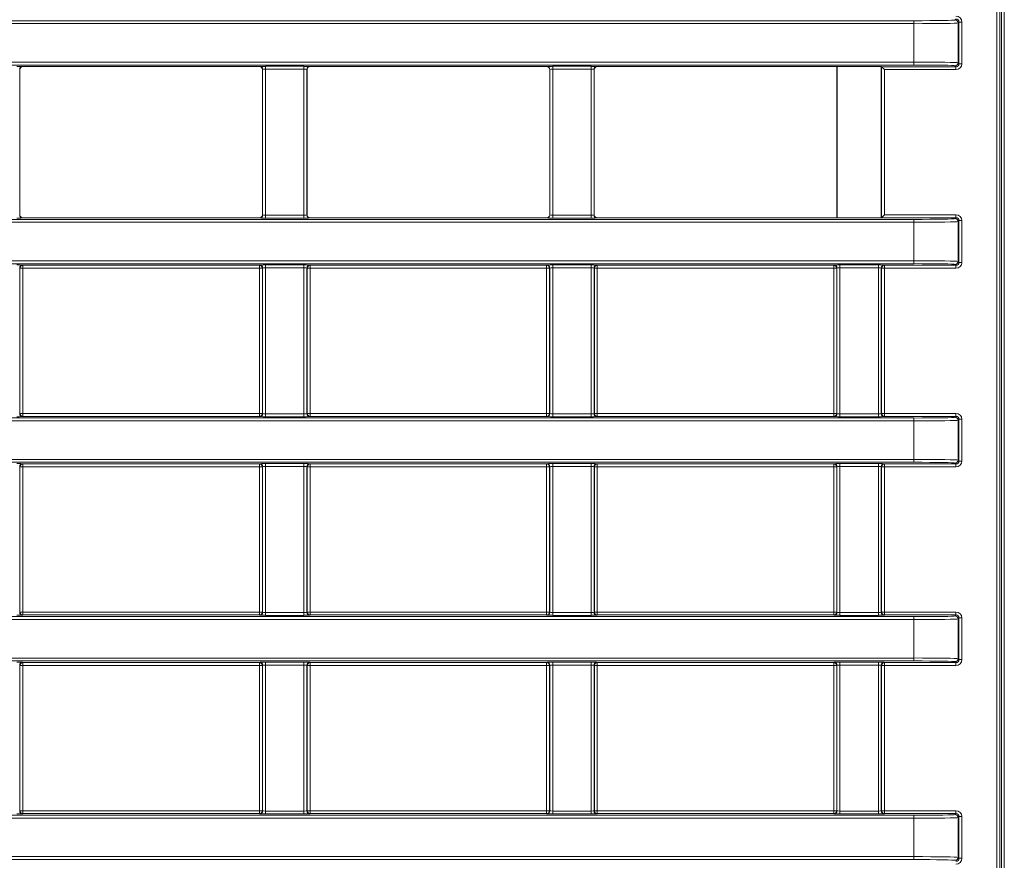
# Model space of a CAD drawing. Header units: millimetres. Extents: x 0 to 1118, y 0 to 864.
# Tile 26 of 235: x 324 to 341, y 191 to 205. Entities that reach past the tile are written whole.
import ezdxf

# ---------------------------------------------------------------- set-up
doc = ezdxf.new("R2010")
doc.units = ezdxf.units.MM

msp = doc.modelspace()

# ---------------------------------------------------------------- linework, layer by layer
at = {"color": 9, "linetype": 'Continuous', "lineweight": 0}
for p, q in [((340.694, 168.376), (340.694, 230.718)), ((340.744, 230.718), (340.744, 168.376)), ((340.772, 168.348), (340.772, 230.746)), ((340.822, 230.746), (340.822, 168.348)), ((308.22, 204.983), (339.286, 204.983)), ((339.286, 204.933), (308.22, 204.933)), ((339.286, 204.983), (339.286, 204.933)), ((339.286, 204.281), (339.286, 204.933)), ((339.986, 204.995), (340.002, 205.011)), ((340.052, 204.961), (340.036, 204.945)), ((340.036, 204.945), (340.036, 204.269)), ((340.052, 204.253), (340.052, 204.961)), ((340.052, 204.961), (340.102, 204.961)), ((340.102, 204.961), (340.102, 204.253)), ((308.22, 204.281), (339.286, 204.281)), ((339.286, 204.281), (339.286, 204.231)), ((340.036, 204.269), (340.052, 204.253)), ((340.052, 204.253), (340.102, 204.253)), ((339.286, 204.231), (308.22, 204.231)), ((324.109, 204.157), (324.109, 201.687)), ((324.111, 204.155), (324.109, 204.157)), ((324.159, 204.207), (324.161, 204.205)), ((328.18, 204.205), (328.182, 204.207)), ((328.232, 204.157), (328.23, 204.155)), ((328.232, 201.687), (328.232, 204.157)), ((328.282, 204.209), (328.934, 204.209)), ((328.282, 204.159), (328.282, 204.209)), ((328.934, 204.159), (328.282, 204.159)), ((328.282, 204.159), (328.282, 201.685)), ((328.934, 204.159), (328.934, 204.209)), ((328.934, 201.685), (328.934, 204.159)), ((328.984, 204.157), (328.984, 201.687)), ((328.986, 204.155), (328.984, 204.157)), ((329.034, 204.207), (329.036, 204.205)), ((333.055, 204.205), (333.057, 204.207)), ((333.107, 204.157), (333.105, 204.155)), ((333.107, 201.687), (333.107, 204.157)), ((333.157, 204.209), (333.809, 204.209)), ((333.157, 204.159), (333.157, 204.209)), ((333.809, 204.159), (333.157, 204.159)), ((333.157, 204.159), (333.157, 201.685)), ((333.809, 204.159), (333.809, 204.209)), ((333.809, 201.685), (333.809, 204.159)), ((333.859, 204.157), (333.859, 201.687)), ((333.861, 204.155), (333.859, 204.157)), ((333.909, 204.207), (333.911, 204.205)), ((338.738, 204.203), (340.002, 204.203)), ((338.738, 201.641), (338.738, 204.203)), ((340.002, 204.153), (338.788, 204.153)), ((338.788, 204.153), (338.788, 201.691)), ((340.002, 204.203), (339.986, 204.219)), ((340.002, 204.203), (340.002, 204.153)), ((308.22, 201.613), (339.286, 201.613)), ((339.286, 201.563), (308.22, 201.563)), ((324.109, 201.687), (324.111, 201.689)), ((324.161, 201.639), (324.159, 201.637)), ((328.182, 201.637), (328.18, 201.639)), ((328.23, 201.689), (328.232, 201.687)), ((328.282, 201.635), (328.282, 201.685)), ((328.282, 201.685), (328.934, 201.685)), ((328.934, 201.635), (328.282, 201.635)), ((328.934, 201.635), (328.934, 201.685)), ((328.984, 201.687), (328.986, 201.689)), ((329.036, 201.639), (329.034, 201.637)), ((333.057, 201.637), (333.055, 201.639)), ((333.105, 201.689), (333.107, 201.687)), ((333.157, 201.635), (333.157, 201.685)), ((333.157, 201.685), (333.809, 201.685)), ((333.809, 201.635), (333.157, 201.635)), ((333.809, 201.635), (333.809, 201.685)), ((333.859, 201.687), (333.861, 201.689)), ((333.911, 201.639), (333.909, 201.637)), ((340.002, 201.641), (338.738, 201.641)), ((338.788, 201.691), (340.002, 201.691)), ((339.286, 201.613), (339.286, 201.563)), ((339.286, 200.911), (339.286, 201.563)), ((339.986, 201.625), (340.002, 201.641)), ((340.002, 201.641), (340.002, 201.691)), ((340.052, 201.591), (340.036, 201.575)), ((340.036, 201.575), (340.036, 200.899)), ((340.052, 200.883), (340.052, 201.591)), ((340.052, 201.591), (340.102, 201.591)), ((340.102, 201.591), (340.102, 200.883)), ((308.22, 200.911), (339.286, 200.911)), ((339.286, 200.911), (339.286, 200.861)), ((340.036, 200.899), (340.052, 200.883)), ((339.286, 200.861), (308.22, 200.861)), ((324.109, 200.787), (324.109, 198.317)), ((324.113, 200.783), (324.109, 200.787)), ((324.113, 198.321), (324.113, 200.783)), ((324.113, 200.783), (324.163, 200.783)), ((324.159, 200.837), (324.163, 200.833)), ((324.163, 200.833), (328.178, 200.833)), ((324.163, 200.833), (324.163, 200.783)), ((328.178, 200.783), (324.163, 200.783)), ((324.163, 200.783), (324.163, 198.321)), ((328.178, 200.833), (328.182, 200.837)), ((328.178, 200.833), (328.178, 200.783)), ((328.178, 200.783), (328.228, 200.783)), ((328.178, 198.321), (328.178, 200.783)), ((328.232, 200.787), (328.228, 200.783)), ((328.228, 200.783), (328.228, 198.321)), ((328.232, 198.317), (328.232, 200.787)), ((328.282, 200.839), (328.934, 200.839)), ((328.282, 200.839), (328.282, 200.789)), ((328.934, 200.789), (328.282, 200.789)), ((328.282, 200.789), (328.282, 198.315)), ((328.934, 200.839), (328.934, 200.789)), ((328.934, 198.315), (328.934, 200.789)), ((328.984, 200.787), (328.984, 198.317)), ((328.988, 200.783), (328.984, 200.787)), ((328.988, 198.321), (328.988, 200.783)), ((328.988, 200.783), (329.038, 200.783)), ((329.034, 200.837), (329.038, 200.833)), ((329.038, 200.833), (333.053, 200.833)), ((329.038, 200.833), (329.038, 200.783)), ((333.053, 200.783), (329.038, 200.783)), ((329.038, 200.783), (329.038, 198.321)), ((333.053, 200.833), (333.057, 200.837)), ((333.053, 200.833), (333.053, 200.783)), ((333.053, 200.783), (333.103, 200.783)), ((333.053, 198.321), (333.053, 200.783)), ((333.107, 200.787), (333.103, 200.783)), ((333.103, 200.783), (333.103, 198.321)), ((333.107, 198.317), (333.107, 200.787)), ((333.157, 200.839), (333.809, 200.839)), ((333.157, 200.839), (333.157, 200.789)), ((333.809, 200.789), (333.157, 200.789)), ((333.157, 200.789), (333.157, 198.315)), ((333.809, 200.839), (333.809, 200.789)), ((333.809, 198.315), (333.809, 200.789)), ((333.859, 200.787), (333.859, 198.317)), ((333.863, 200.783), (333.859, 200.787)), ((333.863, 198.321), (333.863, 200.783)), ((333.863, 200.783), (333.913, 200.783)), ((333.909, 200.837), (333.913, 200.833)), ((333.913, 200.833), (337.928, 200.833)), ((333.913, 200.833), (333.913, 200.783)), ((337.928, 200.783), (333.913, 200.783)), ((333.913, 200.783), (333.913, 198.321)), ((337.928, 200.833), (337.932, 200.837)), ((337.928, 200.833), (337.928, 200.783)), ((337.928, 198.321), (337.928, 200.783)), ((337.928, 200.783), (337.978, 200.783)), ((337.982, 200.787), (337.978, 200.783)), ((337.978, 200.783), (337.978, 198.321)), ((337.982, 198.317), (337.982, 200.787)), ((338.032, 200.839), (338.684, 200.839)), ((338.032, 200.839), (338.032, 200.789)), ((338.684, 200.789), (338.032, 200.789)), ((338.032, 200.789), (338.032, 198.315)), ((338.684, 200.839), (338.684, 200.789)), ((338.684, 198.315), (338.684, 200.789)), ((338.734, 200.787), (338.734, 198.317)), ((338.738, 200.783), (338.734, 200.787)), ((338.738, 198.321), (338.738, 200.783)), ((338.738, 200.783), (338.788, 200.783)), ((338.784, 200.837), (338.788, 200.833)), ((338.788, 200.833), (340.002, 200.833)), ((338.788, 200.833), (338.788, 200.783)), ((340.002, 200.783), (338.788, 200.783)), ((338.788, 200.783), (338.788, 198.321)), ((340.002, 200.833), (339.986, 200.849)), ((340.002, 200.833), (340.002, 200.783)), ((340.052, 200.883), (340.102, 200.883)), ((308.22, 198.243), (339.286, 198.243)), ((324.109, 198.317), (324.113, 198.321)), ((324.163, 198.321), (324.113, 198.321)), ((324.163, 198.271), (324.159, 198.267)), ((324.163, 198.321), (328.178, 198.321)), ((324.163, 198.321), (324.163, 198.271)), ((328.178, 198.271), (324.163, 198.271)), ((328.178, 198.321), (328.178, 198.271)), ((328.228, 198.321), (328.178, 198.321)), ((328.182, 198.267), (328.178, 198.271)), ((328.228, 198.321), (328.232, 198.317)), ((328.282, 198.315), (328.282, 198.265)), ((328.282, 198.315), (328.934, 198.315)), ((328.934, 198.265), (328.282, 198.265)), ((328.934, 198.315), (328.934, 198.265)), ((328.984, 198.317), (328.988, 198.321)), ((329.038, 198.321), (328.988, 198.321)), ((329.038, 198.271), (329.034, 198.267)), ((329.038, 198.321), (333.053, 198.321)), ((329.038, 198.321), (329.038, 198.271)), ((333.053, 198.271), (329.038, 198.271)), ((333.053, 198.321), (333.053, 198.271)), ((333.103, 198.321), (333.053, 198.321)), ((333.057, 198.267), (333.053, 198.271)), ((333.103, 198.321), (333.107, 198.317)), ((333.157, 198.315), (333.157, 198.265)), ((333.157, 198.315), (333.809, 198.315)), ((333.809, 198.265), (333.157, 198.265)), ((333.809, 198.315), (333.809, 198.265)), ((333.859, 198.317), (333.863, 198.321)), ((333.913, 198.321), (333.863, 198.321)), ((333.913, 198.271), (333.909, 198.267)), ((333.913, 198.321), (337.928, 198.321)), ((333.913, 198.321), (333.913, 198.271)), ((337.928, 198.271), (333.913, 198.271)), ((337.978, 198.321), (337.928, 198.321)), ((337.928, 198.321), (337.928, 198.271)), ((337.932, 198.267), (337.928, 198.271)), ((337.978, 198.321), (337.982, 198.317)), ((338.032, 198.315), (338.032, 198.265)), ((338.032, 198.315), (338.684, 198.315)), ((338.684, 198.265), (338.032, 198.265)), ((338.684, 198.315), (338.684, 198.265)), ((338.734, 198.317), (338.738, 198.321)), ((338.788, 198.321), (338.738, 198.321)), ((338.788, 198.271), (338.784, 198.267)), ((338.788, 198.321), (340.002, 198.321)), ((338.788, 198.321), (338.788, 198.271)), ((340.002, 198.271), (338.788, 198.271)), ((339.286, 198.243), (339.286, 198.193)), ((339.986, 198.255), (340.002, 198.271)), ((340.002, 198.321), (340.002, 198.271)), ((340.052, 198.221), (340.036, 198.205)), ((340.052, 197.513), (340.052, 198.221)), ((340.102, 198.221), (340.052, 198.221)), ((340.102, 198.221), (340.102, 197.513)), ((339.286, 198.193), (308.22, 198.193)), ((339.286, 197.541), (339.286, 198.193)), ((340.036, 198.205), (340.036, 197.529)), ((308.22, 197.541), (339.286, 197.541)), ((339.286, 197.491), (308.22, 197.491)), ((324.109, 197.417), (324.109, 194.947)), ((324.113, 197.413), (324.109, 197.417)), ((324.113, 194.951), (324.113, 197.413)), ((324.163, 197.413), (324.113, 197.413)), ((324.159, 197.467), (324.163, 197.463)), ((324.163, 197.463), (328.178, 197.463)), ((324.163, 197.463), (324.163, 197.413)), ((328.178, 197.413), (324.163, 197.413)), ((324.163, 197.413), (324.163, 194.951)), ((328.178, 197.463), (328.182, 197.467)), ((328.178, 197.463), (328.178, 197.413)), ((328.228, 197.413), (328.178, 197.413)), ((328.178, 194.951), (328.178, 197.413)), ((328.232, 197.417), (328.228, 197.413)), ((328.228, 197.413), (328.228, 194.951)), ((328.232, 194.947), (328.232, 197.417)), ((328.282, 197.469), (328.934, 197.469)), ((328.282, 197.469), (328.282, 197.419)), ((328.934, 197.419), (328.282, 197.419)), ((328.282, 197.419), (328.282, 194.945)), ((328.934, 197.469), (328.934, 197.419)), ((328.934, 194.945), (328.934, 197.419)), ((328.984, 197.417), (328.984, 194.947)), ((328.988, 197.413), (328.984, 197.417)), ((328.988, 194.951), (328.988, 197.413)), ((329.038, 197.413), (328.988, 197.413)), ((329.034, 197.467), (329.038, 197.463)), ((329.038, 197.463), (333.053, 197.463)), ((329.038, 197.463), (329.038, 197.413)), ((333.053, 197.413), (329.038, 197.413)), ((329.038, 197.413), (329.038, 194.951)), ((333.053, 197.463), (333.057, 197.467)), ((333.053, 197.463), (333.053, 197.413)), ((333.053, 194.951), (333.053, 197.413)), ((333.103, 197.413), (333.053, 197.413)), ((333.107, 197.417), (333.103, 197.413)), ((333.103, 197.413), (333.103, 194.951)), ((333.107, 194.947), (333.107, 197.417)), ((333.157, 197.469), (333.809, 197.469)), ((333.157, 197.469), (333.157, 197.419)), ((333.809, 197.419), (333.157, 197.419)), ((333.157, 197.419), (333.157, 194.945)), ((333.809, 197.469), (333.809, 197.419)), ((333.809, 194.945), (333.809, 197.419)), ((333.859, 197.417), (333.859, 194.947)), ((333.863, 197.413), (333.859, 197.417)), ((333.863, 194.951), (333.863, 197.413)), ((333.913, 197.413), (333.863, 197.413)), ((333.909, 197.467), (333.913, 197.463)), ((333.913, 197.463), (337.928, 197.463)), ((333.913, 197.463), (333.913, 197.413)), ((337.928, 197.413), (333.913, 197.413)), ((333.913, 197.413), (333.913, 194.951)), ((337.928, 197.463), (337.932, 197.467)), ((337.928, 197.463), (337.928, 197.413)), ((337.978, 197.413), (337.928, 197.413)), ((337.928, 194.951), (337.928, 197.413)), ((337.982, 197.417), (337.978, 197.413)), ((337.978, 197.413), (337.978, 194.951)), ((337.982, 194.947), (337.982, 197.417)), ((338.032, 197.469), (338.684, 197.469)), ((338.032, 197.469), (338.032, 197.419)), ((338.684, 197.419), (338.032, 197.419)), ((338.032, 197.419), (338.032, 194.945)), ((338.684, 197.469), (338.684, 197.419)), ((338.684, 194.945), (338.684, 197.419)), ((338.734, 197.417), (338.734, 194.947)), ((338.738, 197.413), (338.734, 197.417)), ((338.738, 194.951), (338.738, 197.413)), ((338.788, 197.413), (338.738, 197.413)), ((338.784, 197.467), (338.788, 197.463)), ((338.788, 197.463), (340.002, 197.463)), ((338.788, 197.413), (338.788, 197.463)), ((340.002, 197.413), (338.788, 197.413)), ((338.788, 197.413), (338.788, 194.951)), ((339.286, 197.541), (339.286, 197.491)), ((340.002, 197.463), (339.986, 197.479)), ((340.002, 197.413), (340.002, 197.463)), ((340.036, 197.529), (340.052, 197.513)), ((340.102, 197.513), (340.052, 197.513)), ((324.109, 194.947), (324.113, 194.951)), ((324.163, 194.951), (324.113, 194.951)), ((324.163, 194.901), (324.159, 194.897)), ((324.163, 194.951), (328.178, 194.951)), ((324.163, 194.951), (324.163, 194.901)), ((328.178, 194.901), (324.163, 194.901)), ((328.178, 194.951), (328.178, 194.901)), ((328.228, 194.951), (328.178, 194.951)), ((328.182, 194.897), (328.178, 194.901)), ((328.228, 194.951), (328.232, 194.947)), ((328.282, 194.945), (328.282, 194.895)), ((328.282, 194.945), (328.934, 194.945)), ((328.934, 194.895), (328.282, 194.895)), ((328.934, 194.945), (328.934, 194.895)), ((328.984, 194.947), (328.988, 194.951)), ((329.038, 194.951), (328.988, 194.951)), ((329.038, 194.901), (329.034, 194.897)), ((329.038, 194.951), (333.053, 194.951)), ((329.038, 194.951), (329.038, 194.901)), ((333.053, 194.901), (329.038, 194.901)), ((333.103, 194.951), (333.053, 194.951)), ((333.053, 194.951), (333.053, 194.901)), ((333.057, 194.897), (333.053, 194.901)), ((333.103, 194.951), (333.107, 194.947)), ((333.157, 194.945), (333.157, 194.895)), ((333.157, 194.945), (333.809, 194.945)), ((333.809, 194.895), (333.157, 194.895)), ((333.809, 194.945), (333.809, 194.895)), ((333.859, 194.947), (333.863, 194.951)), ((333.913, 194.951), (333.863, 194.951)), ((333.913, 194.901), (333.909, 194.897)), ((333.913, 194.951), (337.928, 194.951)), ((333.913, 194.951), (333.913, 194.901)), ((337.928, 194.901), (333.913, 194.901)), ((337.928, 194.951), (337.928, 194.901)), ((337.978, 194.951), (337.928, 194.951)), ((337.932, 194.897), (337.928, 194.901)), ((337.978, 194.951), (337.982, 194.947)), ((338.032, 194.945), (338.032, 194.895)), ((338.032, 194.945), (338.684, 194.945)), ((338.684, 194.895), (338.032, 194.895)), ((338.684, 194.945), (338.684, 194.895)), ((338.734, 194.947), (338.738, 194.951)), ((338.788, 194.951), (338.738, 194.951)), ((338.788, 194.901), (338.784, 194.897)), ((338.788, 194.951), (340.002, 194.951)), ((338.788, 194.951), (338.788, 194.901)), ((340.002, 194.901), (338.788, 194.901)), ((339.986, 194.885), (340.002, 194.901)), ((340.002, 194.951), (340.002, 194.901)), ((308.22, 194.873), (339.286, 194.873)), ((339.286, 194.823), (308.22, 194.823)), ((339.286, 194.873), (339.286, 194.823)), ((339.286, 194.171), (339.286, 194.823)), ((340.052, 194.851), (340.036, 194.835)), ((340.036, 194.835), (340.036, 194.159)), ((340.052, 194.143), (340.052, 194.851)), ((340.102, 194.851), (340.052, 194.851)), ((340.102, 194.851), (340.102, 194.143)), ((308.22, 194.171), (339.286, 194.171)), ((339.286, 194.121), (308.22, 194.121)), ((324.109, 194.047), (324.109, 191.577)), ((324.113, 194.043), (324.109, 194.047)), ((324.113, 191.581), (324.113, 194.043)), ((324.163, 194.043), (324.113, 194.043)), ((324.159, 194.097), (324.163, 194.093)), ((324.163, 194.093), (328.178, 194.093)), ((324.163, 194.093), (324.163, 194.043)), ((324.163, 194.043), (324.163, 191.581)), ((328.178, 194.043), (324.163, 194.043)), ((328.178, 194.093), (328.182, 194.097)), ((328.178, 194.093), (328.178, 194.043)), ((328.178, 191.581), (328.178, 194.043)), ((328.228, 194.043), (328.178, 194.043)), ((328.232, 194.047), (328.228, 194.043)), ((328.228, 194.043), (328.228, 191.581)), ((328.232, 191.577), (328.232, 194.047)), ((328.282, 194.099), (328.934, 194.099)), ((328.282, 194.099), (328.282, 194.049)), ((328.934, 194.049), (328.282, 194.049)), ((328.282, 194.049), (328.282, 191.575)), ((328.934, 194.099), (328.934, 194.049)), ((328.934, 191.575), (328.934, 194.049)), ((328.984, 194.047), (328.984, 191.577)), ((328.988, 194.043), (328.984, 194.047)), ((328.988, 191.581), (328.988, 194.043)), ((329.038, 194.043), (328.988, 194.043)), ((329.034, 194.097), (329.038, 194.093)), ((329.038, 194.093), (333.053, 194.093)), ((329.038, 194.093), (329.038, 194.043)), ((329.038, 194.043), (329.038, 191.581)), ((333.053, 194.043), (329.038, 194.043)), ((333.053, 194.093), (333.057, 194.097)), ((333.053, 194.093), (333.053, 194.043)), ((333.053, 191.581), (333.053, 194.043)), ((333.103, 194.043), (333.053, 194.043)), ((333.107, 194.047), (333.103, 194.043)), ((333.103, 194.043), (333.103, 191.581)), ((333.107, 191.577), (333.107, 194.047)), ((333.157, 194.099), (333.809, 194.099)), ((333.157, 194.099), (333.157, 194.049)), ((333.809, 194.049), (333.157, 194.049)), ((333.157, 194.049), (333.157, 191.575)), ((333.809, 194.099), (333.809, 194.049)), ((333.809, 191.575), (333.809, 194.049)), ((333.859, 194.047), (333.859, 191.577)), ((333.863, 194.043), (333.859, 194.047)), ((333.863, 191.581), (333.863, 194.043)), ((333.913, 194.043), (333.863, 194.043)), ((333.909, 194.097), (333.913, 194.093)), ((333.913, 194.093), (337.928, 194.093)), ((333.913, 194.093), (333.913, 194.043)), ((333.913, 194.043), (333.913, 191.581)), ((337.928, 194.043), (333.913, 194.043)), ((337.928, 194.093), (337.932, 194.097)), ((337.928, 194.093), (337.928, 194.043)), ((337.928, 191.581), (337.928, 194.043)), ((337.978, 194.043), (337.928, 194.043)), ((337.982, 194.047), (337.978, 194.043)), ((337.978, 194.043), (337.978, 191.581)), ((337.982, 191.577), (337.982, 194.047)), ((338.032, 194.099), (338.684, 194.099)), ((338.032, 194.099), (338.032, 194.049)), ((338.684, 194.049), (338.032, 194.049)), ((338.032, 194.049), (338.032, 191.575)), ((338.684, 194.099), (338.684, 194.049)), ((338.684, 191.575), (338.684, 194.049)), ((338.734, 194.047), (338.734, 191.577)), ((338.738, 194.043), (338.734, 194.047)), ((338.738, 191.581), (338.738, 194.043)), ((338.788, 194.043), (338.738, 194.043)), ((338.784, 194.097), (338.788, 194.093)), ((338.788, 194.093), (340.002, 194.093)), ((338.788, 194.043), (338.788, 194.093)), ((340.002, 194.043), (338.788, 194.043)), ((338.788, 194.043), (338.788, 191.581)), ((339.286, 194.171), (339.286, 194.121)), ((340.002, 194.093), (339.986, 194.109)), ((340.002, 194.043), (340.002, 194.093)), ((340.036, 194.159), (340.052, 194.143)), ((340.102, 194.143), (340.052, 194.143)), ((324.109, 191.577), (324.113, 191.581)), ((324.163, 191.581), (324.113, 191.581)), ((324.163, 191.581), (328.178, 191.581)), ((324.163, 191.581), (324.163, 191.531)), ((328.178, 191.581), (328.178, 191.531)), ((328.228, 191.581), (328.178, 191.581)), ((328.228, 191.581), (328.232, 191.577)), ((328.282, 191.575), (328.282, 191.525)), ((328.282, 191.575), (328.934, 191.575)), ((328.934, 191.575), (328.934, 191.525)), ((328.984, 191.577), (328.988, 191.581)), ((329.038, 191.581), (328.988, 191.581)), ((329.038, 191.581), (333.053, 191.581)), ((329.038, 191.581), (329.038, 191.531)), ((333.103, 191.581), (333.053, 191.581)), ((333.053, 191.581), (333.053, 191.531)), ((333.103, 191.581), (333.107, 191.577)), ((333.157, 191.575), (333.157, 191.525)), ((333.157, 191.575), (333.809, 191.575)), ((333.809, 191.575), (333.809, 191.525)), ((333.859, 191.577), (333.863, 191.581)), ((333.913, 191.581), (333.863, 191.581)), ((333.913, 191.581), (337.928, 191.581)), ((333.913, 191.581), (333.913, 191.531)), ((337.928, 191.581), (337.928, 191.531)), ((337.978, 191.581), (337.928, 191.581)), ((337.978, 191.581), (337.982, 191.577)), ((338.032, 191.575), (338.032, 191.525)), ((338.032, 191.575), (338.684, 191.575)), ((338.684, 191.575), (338.684, 191.525)), ((338.734, 191.577), (338.738, 191.581)), ((338.788, 191.581), (338.738, 191.581)), ((338.788, 191.581), (340.002, 191.581)), ((338.788, 191.581), (338.788, 191.531)), ((340.002, 191.581), (340.002, 191.531)), ((308.22, 191.503), (339.286, 191.503)), ((339.286, 191.453), (308.22, 191.453)), ((324.163, 191.531), (324.159, 191.527)), ((328.178, 191.531), (324.163, 191.531)), ((328.182, 191.527), (328.178, 191.531)), ((328.934, 191.525), (328.282, 191.525)), ((329.038, 191.531), (329.034, 191.527)), ((333.053, 191.531), (329.038, 191.531)), ((333.057, 191.527), (333.053, 191.531)), ((333.809, 191.525), (333.157, 191.525)), ((333.913, 191.531), (333.909, 191.527)), ((337.928, 191.531), (333.913, 191.531)), ((337.932, 191.527), (337.928, 191.531)), ((338.684, 191.525), (338.032, 191.525)), ((338.788, 191.531), (338.784, 191.527)), ((340.002, 191.531), (338.788, 191.531)), ((339.286, 191.503), (339.286, 191.453)), ((339.286, 190.801), (339.286, 191.453)), ((339.986, 191.515), (340.002, 191.531)), ((340.052, 191.481), (340.036, 191.465)), ((340.036, 191.465), (340.036, 190.789)), ((340.052, 190.773), (340.052, 191.481)), ((340.102, 191.481), (340.052, 191.481)), ((340.102, 191.481), (340.102, 190.773)), ((308.22, 190.801), (339.286, 190.801)), ((339.286, 190.751), (308.22, 190.751)), ((339.286, 190.801), (339.286, 190.751)), ((340.036, 190.789), (340.052, 190.773)), ((340.102, 190.773), (340.052, 190.773))]:
    msp.add_line(p, q, dxfattribs=at)
at = {"color": 7, "linetype": 'Continuous', "lineweight": 15}
for p, q in [((324.111, 201.689), (324.111, 204.155)), ((324.161, 204.205), (328.18, 204.205)), ((328.23, 204.155), (328.23, 201.689)), ((328.986, 201.689), (328.986, 204.155)), ((329.036, 204.205), (333.055, 204.205)), ((333.105, 204.155), (333.105, 201.689)), ((333.861, 201.689), (333.861, 204.155)), ((333.911, 204.205), (337.98, 204.205)), ((337.983, 204.208), (337.98, 204.205)), ((337.98, 204.205), (337.98, 201.639)), ((337.983, 204.208), (338.733, 204.208)), ((337.983, 204.208), (337.983, 201.636)), ((338.738, 204.203), (338.733, 204.208)), ((338.733, 201.636), (338.733, 204.208)), ((338.738, 204.203), (338.788, 204.153)), ((324.161, 201.639), (328.18, 201.639)), ((329.036, 201.639), (333.055, 201.639)), ((333.911, 201.639), (337.98, 201.639)), ((337.983, 201.636), (337.98, 201.639)), ((337.983, 201.636), (338.733, 201.636)), ((338.738, 201.641), (338.733, 201.636)), ((338.738, 201.641), (338.788, 201.691))]:
    msp.add_line(p, q, dxfattribs=at)
at = {"color": 9, "linetype": 'Continuous', "lineweight": 0}
for centre, start, end in [((339.986, 204.945), 0.0204, 89.9796), ((339.986, 204.269), 270.0204, 359.9796), ((324.159, 204.157), 90.0204, 179.9796), ((328.182, 204.157), 0.0204, 89.9796), ((329.034, 204.157), 90.0204, 179.9796), ((333.057, 204.157), 0.0204, 89.9796), ((333.909, 204.157), 90.0204, 179.9796), ((324.159, 201.687), 180.0204, 269.9796), ((328.182, 201.687), 270.0204, 359.9796), ((329.034, 201.687), 180.0204, 269.9796), ((333.057, 201.687), 270.0204, 359.9796), ((333.909, 201.687), 180.0204, 269.9796), ((339.986, 201.575), 0.0204, 89.9796), ((339.986, 200.899), 270.0204, 359.9796), ((324.159, 200.787), 90.0204, 179.9796), ((324.163, 200.783), 90.0204, 179.9796), ((328.178, 200.783), 0.0204, 89.9796), ((328.182, 200.787), 0.0204, 89.9796), ((329.034, 200.787), 90.0204, 179.9796), ((329.038, 200.783), 90.0204, 179.9796), ((333.053, 200.783), 0.0204, 89.9796), ((333.057, 200.787), 0.0204, 89.9796), ((333.909, 200.787), 90.0204, 179.9796), ((333.913, 200.783), 90.0204, 179.9796), ((337.928, 200.783), 0.0204, 89.9796), ((337.932, 200.787), 0.0204, 89.9796), ((338.784, 200.787), 90.0204, 179.9796), ((338.788, 200.783), 90.0204, 179.9796), ((324.159, 198.317), 180.0204, 269.9796), ((324.163, 198.321), 180.0204, 269.9796), ((328.178, 198.321), 270.0204, 359.9796), ((328.182, 198.317), 270.0204, 359.9796), ((329.034, 198.317), 180.0204, 269.9796), ((329.038, 198.321), 180.0204, 269.9796), ((333.053, 198.321), 270.0204, 359.9796), ((333.057, 198.317), 270.0204, 359.9796), ((333.909, 198.317), 180.0204, 269.9796), ((333.913, 198.321), 180.0204, 269.9796), ((337.928, 198.321), 270.0204, 359.9796), ((337.932, 198.317), 270.0204, 359.9796), ((338.784, 198.317), 180.0204, 269.9796), ((338.788, 198.321), 180.0204, 269.9796), ((339.986, 198.205), 0.0204, 89.9796), ((324.159, 197.417), 90.0204, 179.9796), ((324.163, 197.413), 90.0204, 179.9796), ((328.178, 197.413), 0.0204, 89.9796), ((328.182, 197.417), 0.0204, 89.9796), ((329.034, 197.417), 90.0204, 179.9796), ((329.038, 197.413), 90.0204, 179.9796), ((333.053, 197.413), 0.0204, 89.9796), ((333.057, 197.417), 0.0204, 89.9796), ((333.909, 197.417), 90.0204, 179.9796), ((333.913, 197.413), 90.0204, 179.9796), ((337.928, 197.413), 0.0204, 89.9796), ((337.932, 197.417), 0.0204, 89.9796), ((338.784, 197.417), 90.0204, 179.9796), ((338.788, 197.413), 90.0204, 179.9796), ((339.986, 197.529), 270.0204, 359.9796), ((324.159, 194.947), 180.0204, 269.9796), ((324.163, 194.951), 180.0204, 269.9796), ((328.178, 194.951), 270.0204, 359.9796), ((328.182, 194.947), 270.0204, 359.9796), ((329.034, 194.947), 180.0204, 269.9796), ((329.038, 194.951), 180.0204, 269.9796), ((333.053, 194.951), 270.0204, 359.9796), ((333.057, 194.947), 270.0204, 359.9796), ((333.909, 194.947), 180.0204, 269.9796), ((333.913, 194.951), 180.0204, 269.9796), ((337.928, 194.951), 270.0204, 359.9796), ((337.932, 194.947), 270.0204, 359.9796), ((338.784, 194.947), 180.0204, 269.9796), ((338.788, 194.951), 180.0204, 269.9796), ((339.986, 194.835), 0.0204, 89.9796), ((324.159, 194.047), 90.0204, 179.9796), ((324.163, 194.043), 90.0204, 179.9796), ((328.178, 194.043), 0.0204, 89.9796), ((328.182, 194.047), 0.0204, 89.9796), ((329.034, 194.047), 90.0204, 179.9796), ((329.038, 194.043), 90.0204, 179.9796), ((333.053, 194.043), 0.0204, 89.9796), ((333.057, 194.047), 0.0204, 89.9796), ((333.909, 194.047), 90.0204, 179.9796), ((333.913, 194.043), 90.0204, 179.9796), ((337.928, 194.043), 0.0204, 89.9796), ((337.932, 194.047), 0.0204, 89.9796), ((338.784, 194.047), 90.0204, 179.9796), ((338.788, 194.043), 90.0204, 179.9796), ((339.986, 194.159), 270.0204, 359.9796), ((324.159, 191.577), 180.0204, 269.9796), ((324.163, 191.581), 180.0204, 269.9796), ((328.178, 191.581), 270.0204, 359.9796), ((328.182, 191.577), 270.0204, 359.9796), ((329.034, 191.577), 180.0204, 269.9796), ((329.038, 191.581), 180.0204, 269.9796), ((333.053, 191.581), 270.0204, 359.9796), ((333.057, 191.577), 270.0204, 359.9796), ((333.909, 191.577), 180.0204, 269.9796), ((333.913, 191.581), 180.0204, 269.9796), ((337.928, 191.581), 270.0204, 359.9796), ((337.932, 191.577), 270.0204, 359.9796), ((338.784, 191.577), 180.0204, 269.9796), ((338.788, 191.581), 180.0204, 269.9796), ((339.986, 191.465), 0.0204, 89.9796), ((339.986, 190.789), 270.0204, 359.9796)]:
    msp.add_arc(centre, 0.05, start, end, dxfattribs=at)
for centre, major_axis, ratio, start_param, end_param in [((339.286, 204.995), (0.7, 0), 0.017455, 4.712389, 6.265732), ((339.286, 204.945), (0.75, 0), 0.016291, 4.712389, 6.265732), ((340.002, 204.961), (-0.0707, -0.0707), 0.999695, 2.356347, 3.926839), ((340.002, 204.961), (0.0354, 0.0354), 0.999087, 5.497939, 7.068431), ((339.286, 204.269), (0.75, 0), 0.016291, 0.017453, 1.570796), ((340.002, 204.253), (0.0354, -0.0354), 0.999087, 5.497939, 7.068431), ((340.002, 204.253), (-0.0707, 0.0707), 0.999695, 2.356347, 3.926839), ((324.059, 204.207), (0.1, 0), 0.017455, 0.017453, 1.570796), ((328.282, 204.207), (0.1, 0), 0.017455, 1.570796, 3.124139), ((328.282, 204.157), (0.05, 0), 0.03491, 1.570796, 3.124139), ((328.934, 204.207), (0.1, 0), 0.017455, 0.017453, 1.570796), ((328.934, 204.157), (0.05, 0), 0.03491, 0.017453, 1.570796), ((333.157, 204.207), (0.1, 0), 0.017455, 1.570796, 3.124139), ((333.157, 204.157), (0.05, 0), 0.03491, 1.570796, 3.124139), ((333.809, 204.207), (0.1, 0), 0.017455, 0.017453, 1.570796), ((333.809, 204.157), (0.05, 0), 0.03491, 0.017453, 1.570796), ((339.286, 204.219), (0.7, 0), 0.017455, 0.017453, 1.570796), ((324.059, 201.637), (0.1, 0), 0.017455, 4.712389, 6.265732), ((328.282, 201.637), (0.1, 0), 0.017455, 3.159046, 4.712389), ((328.282, 201.687), (0.05, 0), 0.03491, 3.159046, 4.712389), ((328.934, 201.687), (0.05, 0), 0.03491, 4.712389, 6.265732), ((328.934, 201.637), (0.1, 0), 0.017455, 4.712389, 6.265732), ((333.157, 201.637), (0.1, 0), 0.017455, 3.159046, 4.712389), ((333.157, 201.687), (0.05, 0), 0.03491, 3.159046, 4.712389), ((333.809, 201.687), (0.05, 0), 0.03491, 4.712389, 6.265732), ((333.809, 201.637), (0.1, 0), 0.017455, 4.712389, 6.265732), ((339.286, 201.625), (0.7, 0), 0.017455, 4.712389, 6.265732), ((339.286, 201.575), (0.75, 0), 0.016291, 4.712389, 6.265732), ((340.002, 201.591), (-0.0707, -0.0707), 0.999695, 2.356347, 3.926839), ((340.002, 201.591), (0.0354, 0.0354), 0.999087, 5.497939, 7.068431), ((339.286, 200.899), (0.75, 0), 0.016291, 0.017453, 1.570796), ((324.059, 200.837), (0.1, 0), 0.017455, 0.017453, 1.570796), ((328.282, 200.837), (0.1, 0), 0.017455, 1.570796, 3.124139), ((328.282, 200.787), (0.05, 0), 0.03491, 1.570796, 3.124139), ((328.934, 200.837), (0.1, 0), 0.017455, 0.017453, 1.570796), ((328.934, 200.787), (0.05, 0), 0.03491, 0.017453, 1.570796), ((333.157, 200.837), (0.1, 0), 0.017455, 1.570796, 3.124139), ((333.157, 200.787), (0.05, 0), 0.03491, 1.570796, 3.124139), ((333.809, 200.837), (0.1, 0), 0.017455, 0.017453, 1.570796), ((333.809, 200.787), (0.05, 0), 0.03491, 0.017453, 1.570796), ((338.032, 200.837), (0.1, 0), 0.017455, 1.570796, 3.124139), ((338.032, 200.787), (0.05, 0), 0.03491, 1.570796, 3.124139), ((338.684, 200.837), (0.1, 0), 0.017455, 0.017453, 1.570796), ((338.684, 200.787), (0.05, 0), 0.03491, 0.017453, 1.570796), ((339.286, 200.849), (0.7, 0), 0.017455, 0.017453, 1.570796), ((340.002, 200.883), (0.0354, -0.0354), 0.999087, 5.497939, 7.068431), ((340.002, 200.883), (-0.0707, 0.0707), 0.999695, 2.356347, 3.926839), ((324.059, 198.267), (0.1, 0), 0.017455, 4.712389, 6.265732), ((328.282, 198.267), (0.1, 0), 0.017455, 3.159046, 4.712389), ((328.282, 198.317), (0.05, 0), 0.03491, 3.159046, 4.712389), ((328.934, 198.317), (0.05, 0), 0.03491, 4.712389, 6.265732), ((328.934, 198.267), (0.1, 0), 0.017455, 4.712389, 6.265732), ((333.157, 198.267), (0.1, 0), 0.017455, 3.159046, 4.712389), ((333.157, 198.317), (0.05, 0), 0.03491, 3.159046, 4.712389), ((333.809, 198.317), (0.05, 0), 0.03491, 4.712389, 6.265732), ((333.809, 198.267), (0.1, 0), 0.017455, 4.712389, 6.265732), ((338.032, 198.267), (0.1, 0), 0.017455, 3.159046, 4.712389), ((338.032, 198.317), (0.05, 0), 0.03491, 3.159046, 4.712389), ((338.684, 198.317), (0.05, 0), 0.03491, 4.712389, 6.265732), ((338.684, 198.267), (0.1, 0), 0.017455, 4.712389, 6.265732), ((339.286, 198.255), (0.7, 0), 0.017455, 4.712389, 6.265732), ((340.002, 198.221), (-0.0707, -0.0707), 0.999695, 2.356347, 3.926839), ((340.002, 198.221), (0.0354, 0.0354), 0.999087, 5.497939, 7.068431), ((339.286, 198.205), (0.75, 0), 0.016291, 4.712389, 6.265732), ((324.059, 197.467), (0.1, 0), 0.017455, 0.017453, 1.570796), ((328.282, 197.467), (0.1, 0), 0.017455, 1.570796, 3.124139), ((328.282, 197.417), (0.05, 0), 0.03491, 1.570796, 3.124139), ((328.934, 197.467), (0.1, 0), 0.017455, 0.017453, 1.570796), ((328.934, 197.417), (0.05, 0), 0.03491, 0.017453, 1.570796), ((333.157, 197.467), (0.1, 0), 0.017455, 1.570796, 3.124139), ((333.157, 197.417), (0.05, 0), 0.03491, 1.570796, 3.124139), ((333.809, 197.467), (0.1, 0), 0.017455, 0.017453, 1.570796), ((333.809, 197.417), (0.05, 0), 0.03491, 0.017453, 1.570796), ((338.032, 197.467), (0.1, 0), 0.017455, 1.570796, 3.124139), ((338.032, 197.417), (0.05, 0), 0.03491, 1.570796, 3.124139), ((338.684, 197.467), (0.1, 0), 0.017455, 0.017453, 1.570796), ((338.684, 197.417), (0.05, 0), 0.03491, 0.017453, 1.570796), ((339.286, 197.529), (0.75, 0), 0.016291, 0.017453, 1.570796), ((339.286, 197.479), (0.7, 0), 0.017455, 0.017453, 1.570796), ((340.002, 197.513), (0.0354, -0.0354), 0.999087, 5.497939, 7.068431), ((340.002, 197.513), (-0.0707, 0.0707), 0.999695, 2.356347, 3.926839), ((324.059, 194.897), (0.1, 0), 0.017455, 4.712389, 6.265732), ((328.282, 194.897), (0.1, 0), 0.017455, 3.159046, 4.712389), ((328.282, 194.947), (0.05, 0), 0.03491, 3.159046, 4.712389), ((328.934, 194.947), (0.05, 0), 0.03491, 4.712389, 6.265732), ((328.934, 194.897), (0.1, 0), 0.017455, 4.712389, 6.265732), ((333.157, 194.897), (0.1, 0), 0.017455, 3.159046, 4.712389), ((333.157, 194.947), (0.05, 0), 0.03491, 3.159046, 4.712389), ((333.809, 194.947), (0.05, 0), 0.03491, 4.712389, 6.265732), ((333.809, 194.897), (0.1, 0), 0.017455, 4.712389, 6.265732), ((338.032, 194.897), (0.1, 0), 0.017455, 3.159046, 4.712389), ((338.032, 194.947), (0.05, 0), 0.03491, 3.159046, 4.712389), ((338.684, 194.947), (0.05, 0), 0.03491, 4.712389, 6.265732), ((338.684, 194.897), (0.1, 0), 0.017455, 4.712389, 6.265732), ((339.286, 194.885), (0.7, 0), 0.017455, 4.712389, 6.265732), ((340.002, 194.851), (-0.0707, -0.0707), 0.999695, 2.356347, 3.926839), ((340.002, 194.851), (0.0354, 0.0354), 0.999087, 5.497939, 7.068431), ((339.286, 194.835), (0.75, 0), 0.016291, 4.712389, 6.265732), ((324.059, 194.097), (0.1, 0), 0.017455, 0.017453, 1.570796), ((328.282, 194.097), (0.1, 0), 0.017455, 1.570796, 3.124139), ((328.282, 194.047), (0.05, 0), 0.03491, 1.570796, 3.124139), ((328.934, 194.097), (0.1, 0), 0.017455, 0.017453, 1.570796), ((328.934, 194.047), (0.05, 0), 0.03491, 0.017453, 1.570796), ((333.157, 194.097), (0.1, 0), 0.017455, 1.570796, 3.124139), ((333.157, 194.047), (0.05, 0), 0.03491, 1.570796, 3.124139), ((333.809, 194.097), (0.1, 0), 0.017455, 0.017453, 1.570796), ((333.809, 194.047), (0.05, 0), 0.03491, 0.017453, 1.570796), ((338.032, 194.097), (0.1, 0), 0.017455, 1.570796, 3.124139), ((338.032, 194.047), (0.05, 0), 0.03491, 1.570796, 3.124139), ((338.684, 194.097), (0.1, 0), 0.017455, 0.017453, 1.570796), ((338.684, 194.047), (0.05, 0), 0.03491, 0.017453, 1.570796), ((339.286, 194.159), (0.75, 0), 0.016291, 0.017453, 1.570796), ((339.286, 194.109), (0.7, 0), 0.017455, 0.017453, 1.570796), ((340.002, 194.143), (0.0354, -0.0354), 0.999087, 5.497939, 7.068431), ((340.002, 194.143), (-0.0707, 0.0707), 0.999695, 2.356347, 3.926839), ((328.282, 191.577), (0.05, 0), 0.03491, 3.159046, 4.712389), ((328.934, 191.577), (0.05, 0), 0.03491, 4.712389, 6.265732), ((333.157, 191.577), (0.05, 0), 0.03491, 3.159046, 4.712389), ((333.809, 191.577), (0.05, 0), 0.03491, 4.712389, 6.265732), ((338.032, 191.577), (0.05, 0), 0.03491, 3.159046, 4.712389), ((338.684, 191.577), (0.05, 0), 0.03491, 4.712389, 6.265732), ((340.002, 191.481), (-0.0707, -0.0707), 0.999695, 2.356347, 3.926839), ((324.059, 191.527), (0.1, 0), 0.017455, 4.712389, 6.265732), ((328.282, 191.527), (0.1, 0), 0.017455, 3.159046, 4.712389), ((328.934, 191.527), (0.1, 0), 0.017455, 4.712389, 6.265732), ((333.157, 191.527), (0.1, 0), 0.017455, 3.159046, 4.712389), ((333.809, 191.527), (0.1, 0), 0.017455, 4.712389, 6.265732), ((338.032, 191.527), (0.1, 0), 0.017455, 3.159046, 4.712389), ((338.684, 191.527), (0.1, 0), 0.017455, 4.712389, 6.265732), ((339.286, 191.515), (0.7, 0), 0.017455, 4.712389, 6.265732), ((339.286, 191.465), (0.75, 0), 0.016291, 4.712389, 6.265732), ((340.002, 191.481), (0.0354, 0.0354), 0.999087, 5.497939, 7.068431), ((339.286, 190.789), (0.75, 0), 0.016291, 0.017453, 1.570796), ((339.286, 190.739), (0.7, 0), 0.017455, 0.017453, 1.570796), ((340.002, 190.773), (0.0354, -0.0354), 0.999087, 5.497939, 7.068431), ((340.002, 190.773), (-0.0707, 0.0707), 0.999695, 2.356347, 3.926839)]:
    msp.add_ellipse(centre, major_axis=major_axis, ratio=ratio, start_param=start_param, end_param=end_param, dxfattribs=at)
at = {"color": 7, "linetype": 'Continuous', "lineweight": 15}
for centre, major_axis, start_param, end_param in [((324.161, 204.155), (0.0354, -0.0354), 2.356347, 3.926839), ((328.18, 204.155), (0.0354, 0.0354), 5.497939, 7.068431), ((329.036, 204.155), (0.0354, -0.0354), 2.356347, 3.926839), ((333.055, 204.155), (0.0354, 0.0354), 5.497939, 7.068431), ((333.911, 204.155), (0.0354, -0.0354), 2.356347, 3.926839), ((324.161, 201.689), (-0.0354, -0.0354), 5.497939, 7.068431), ((328.18, 201.689), (-0.0354, 0.0354), 2.356347, 3.926839), ((329.036, 201.689), (-0.0354, -0.0354), 5.497939, 7.068431), ((333.055, 201.689), (-0.0354, 0.0354), 2.356347, 3.926839), ((333.911, 201.689), (-0.0354, -0.0354), 5.497939, 7.068431)]:
    msp.add_ellipse(centre, major_axis=major_axis, ratio=0.999695, start_param=start_param, end_param=end_param, dxfattribs=at)

doc.saveas('drawing.dxf')
